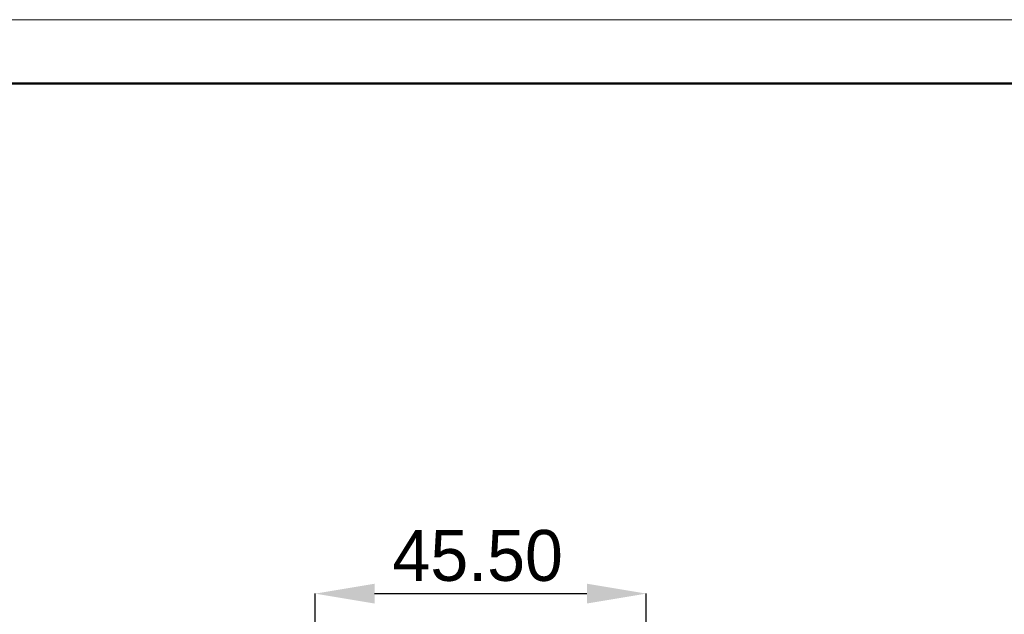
# Model space of a CAD drawing. Header units: millimetres. Extents: x 326 to 586, y 26 to 210.
# Tile 9 of 10: x 406 to 473, y 169 to 210. Entities that reach past the tile are written whole.
import ezdxf

# ---------------------------------------------------------------- set-up
doc = ezdxf.new("R2010")
doc.units = ezdxf.units.MM
doc.header["$PDSIZE"] = -1
doc.layers.add('7标注层', color=3, linetype='Continuous')
doc.layers.add('粗实线层', color=7, linetype='Continuous', lineweight=50)
doc.layers.add('细实线层', color=3, linetype='Continuous', lineweight=18)
doc.styles.add('SLDTEXTSTYLE5', font='TXT', dxfattribs={"width": 0.7})
doc.dimstyles.new('SLDDIMSTYLE1', dxfattribs={"dimtxt": 3.5, "dimasz": 4.08, "dimexe": 0, "dimexo": 0.0625, "dimgap": 0.875, "dimtad": 2, "dimlfac": 2, "dimrnd": 1e-09, "dimzin": 4, "dimdsep": 46, "dimtxsty": 'SLDTEXTSTYLE5', "dimsah": 1, "dimcen": 0.09, "dimadec": 0, "dimazin": 1, "dimtfac": 1, "dimtmove": 0, "dimatfit": 0, "dimfxl": 1, "dimfrac": 2, "dimtolj": 1, "dimtzin": 12, "dimarcsym": 0})

# ---------------------------------------------------------------- blocks, each defined once
blk = doc.blocks.new('_D_3')
at = {"layer": '7标注层', "color": 0, "lineweight": -2, "transparency": 16777216}
for p, q in [((425.953, 153.566), (425.953, 170.45)), ((430.033, 170.45), (444.623, 170.45)), ((448.703, 143.566), (448.703, 170.45))]:
    blk.add_line(p, q, dxfattribs=at)
at = {"layer": '7标注层', "color": 0, "transparency": 16777216}
for points in [[(430.033, 171.13), (430.033, 169.77), (425.953, 170.45)], [(444.623, 171.13), (444.623, 169.77), (448.703, 170.45)]]:
    blk.add_solid(points, dxfattribs=at)
at = {"layer": 'Defpoints', "color": 0, "transparency": 16777216}
for p in [(448.703, 170.45), (425.953, 153.504), (448.703, 143.504)]:
    blk.add_point(p, dxfattribs=at)
at = {"layer": '7标注层', "color": 0, "transparency": 16777216, "insert": (437.117, 174.825), "char_height": 3.5, "attachment_point": 2}
blk.add_mtext('\\A1;45.50', dxfattribs=at)

msp = doc.modelspace()

# ---------------------------------------------------------------- linework, layer by layer
at = {"layer": '粗实线层'}
msp.add_lwpolyline([(341.3391, 205.4886), (581.8505, 205.4886), (581.8505, 28.9125), (341.3391, 28.9125)], close=True, dxfattribs=at)
at = {"layer": '细实线层'}
msp.add_lwpolyline([(325.7019, 209.8747), (586.2367, 209.8747), (586.2367, 25.6582), (325.7019, 25.6582)], close=True, dxfattribs=at)

# ---------------------------------------------------------------- dimensions: what is measured, and where the dimension line sits
at = {"layer": '7标注层'}
dim = msp.add_linear_dim(base=(448.703, 170.4503), p1=(425.953, 153.5039), p2=(448.703, 143.5039), dimstyle='SLDDIMSTYLE1', override={"dimtxsty": 'Standard'}, dxfattribs=at)
dim.commit()
dim.dimension.update_dxf_attribs({"geometry": '_D_3', "text_midpoint": (437.1172, 170.4503), "dimtype": 160})

doc.saveas('drawing.dxf')
